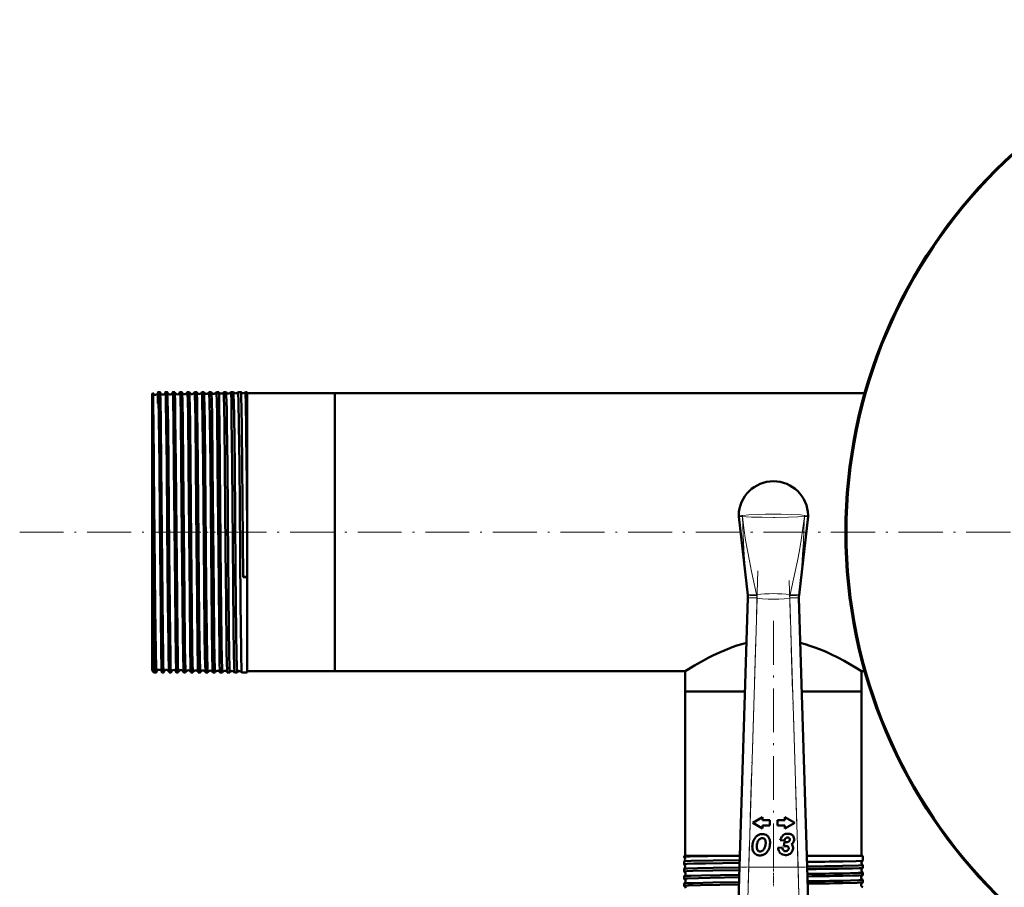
# Model space of a CAD drawing. Extents: x -1358 to 1757, y -1552 to 637.
# Tile 29 of 98: x -229 to 40, y -862 to -625. Entities that reach past the tile are written whole.
import ezdxf

# ---------------------------------------------------------------- set-up
doc = ezdxf.new("R2010")
doc.units = 0
doc.linetypes.add('DASHDOT', pattern=[18.5, 12, -3, 0.5, -3])

msp = doc.modelspace()

# ---------------------------------------------------------------- linework, layer by layer
at = {"color": 7, "lineweight": 50}
for p, q in [((-193.21, -727.38), (-193, -727.17)), ((-193.21, -727.38), (-193.21, -747.09)), ((-191.06, -726.88), (-191.56, -726.88)), ((-189.06, -726.88), (-189.56, -726.88)), ((-187.05, -726.88), (-187.57, -726.88)), ((-185.05, -726.88), (-185.57, -726.88)), ((-183.04, -726.88), (-183.58, -726.88)), ((-181.03, -726.88), (-181.59, -726.88)), ((-179.02, -726.88), (-179.59, -726.88)), ((-177.01, -726.88), (-177.61, -726.88)), ((-174.99, -726.88), (-175.62, -726.88)), ((-174.99, -726.88), (-174.99, -726.88)), ((-173.64, -726.88), (-173.64, -726.88)), ((-172.97, -726.88), (-173.64, -726.88)), ((-172.97, -726.88), (-172.97, -726.88)), ((-171.65, -726.88), (-171.66, -726.88)), ((-170.95, -726.88), (-171.65, -726.88)), ((-170.95, -726.88), (-170.95, -726.88)), ((-169.67, -726.88), (-169.68, -726.88)), ((-168.93, -726.88), (-169.67, -726.88)), ((-168.93, -726.88), (-168.93, -726.88)), ((-167.7, -726.88), (-167.7, -726.88)), ((-167.21, -726.88), (-167.7, -726.88)), ((-167.21, -726.88), (-167.21, -746.85)), ((-143.21, -727.19), (-167.21, -727.19)), ((-143.21, -727.19), (-143.21, -746.99)), ((-143.21, -727.19), (1.78, -727.19)), ((-143.21, -803.29), (-143.21, -727.19)), ((-193.21, -747.09), (-193.21, -803.1)), ((-192.71, -748.23), (-192.72, -746.85)), ((-192.71, -748.23), (-192.71, -803.6)), ((-168.32, -777.54), (-168.59, -746.85)), ((-167.21, -746.85), (-167.21, -764.33)), ((-143.21, -746.99), (-143.21, -803.29)), ((-32.69, -760.94), (-30.22, -782.43)), ((-13.73, -760.94), (-16.2, -782.43)), ((-167.21, -764.33), (-167.21, -777.49)), ((-168.32, -777.54), (-167.21, -777.53)), ((-167.21, -777.49), (-167.21, -777.53)), ((-167.21, -777.53), (-167.21, -803.6)), ((-32.44, -856.85), (-30.19, -783.22)), ((-30.22, -782.43), (-30.22, -782.44)), ((-30.19, -783.22), (-30.19, -783.14)), ((-16.23, -783.14), (-16.22, -783.22)), ((-16.22, -783.22), (-13.97, -856.85)), ((-16.2, -782.44), (-16.2, -782.43)), ((-191.99, -802.53), (-192, -802.82)), ((-193.21, -803.1), (-192.71, -803.6)), ((-192.06, -803.6), (-192.71, -803.6)), ((-190.06, -803.6), (-190.56, -803.6)), ((-188.06, -803.6), (-188.57, -803.6)), ((-186.05, -803.6), (-186.57, -803.6)), ((-184.04, -803.6), (-184.57, -803.6)), ((-182.04, -803.6), (-182.58, -803.6)), ((-180.03, -803.6), (-180.59, -803.6)), ((-178.01, -803.6), (-178.6, -803.6)), ((-176, -803.6), (-176.61, -803.6)), ((-173.98, -803.6), (-174.63, -803.6)), ((-173.98, -803.59), (-173.98, -803.6)), ((-172.64, -803.6), (-172.65, -803.59)), ((-171.96, -803.6), (-172.64, -803.6)), ((-171.96, -803.59), (-171.96, -803.6)), ((-170.66, -803.6), (-170.67, -803.59)), ((-169.94, -803.6), (-170.66, -803.6)), ((-169.94, -803.59), (-169.94, -803.6)), ((-168.68, -803.6), (-168.69, -803.59)), ((-167.21, -803.6), (-168.68, -803.6)), ((-143.21, -803.29), (-167.21, -803.29)), ((-143.21, -803.29), (-47.36, -803.29)), ((-47.36, -803.29), (-47.36, -808.79)), ((0.94, -803.29), (1.78, -803.29)), ((0.94, -803.29), (0.94, -808.79)), ((-47.36, -808.79), (-30.97, -808.79)), ((-47.36, -808.79), (-47.36, -853.79)), ((-47.36, -808.79), (-30.97, -808.79)), ((-15.44, -808.79), (-4.5, -808.79)), ((-15.44, -808.79), (0.94, -808.79)), ((-4.5, -808.79), (0.94, -808.79)), ((0.94, -808.79), (0.94, -853.79)), ((-26.17, -843.23), (-28.86, -844.79)), ((-26.17, -844.05), (-26.17, -843.23)), ((-20.05, -843.23), (-20.05, -844.05)), ((-17.36, -844.79), (-20.05, -843.23)), ((-28.86, -844.79), (-26.17, -846.34)), ((-24.17, -844.05), (-26.17, -844.05)), ((-26.17, -845.52), (-24.17, -845.52)), ((-26.17, -846.34), (-26.17, -845.52)), ((-24.17, -845.52), (-24.17, -844.05)), ((-20.05, -844.05), (-22.05, -844.05)), ((-22.05, -844.05), (-22.05, -845.52)), ((-22.05, -845.52), (-20.05, -845.52)), ((-20.05, -846.34), (-17.36, -844.79)), ((-20.05, -845.52), (-20.05, -846.34)), ((-21.32, -849.49), (-20.17, -849.63)), ((-20.13, -850.02), (-20.36, -851.14)), ((-19.77, -850.05), (-19.87, -850.05)), ((-18.86, -848.93), (-18.83, -848.96)), ((-47.67, -853.79), (-34.94, -853.79)), ((-47.67, -853.79), (-47.67, -854.12)), ((-34.94, -853.79), (-32.35, -853.79)), ((-20.79, -851.54), (-21.95, -851.63)), ((-19.02, -851.74), (-19.02, -851.8)), ((-14.07, -853.79), (-4.26, -853.79)), ((-4.26, -853.79), (1.25, -853.79)), ((1.25, -853.79), (1.25, -855.11)), ((-47.67, -854.12), (-47.66, -854.13)), ((-47.66, -855.35), (-47.67, -855.35)), ((-47.67, -855.35), (-47.67, -856.1)), ((1.25, -855.11), (1.25, -855.12)), ((1.25, -856.36), (1.25, -856.37)), ((1.25, -856.37), (1.25, -857.09)), ((-47.67, -857.38), (-47.67, -858.08)), ((-47.67, -859.4), (-47.67, -860.06)), ((-32.93, -872.76), (-32.44, -856.85)), ((-13.97, -856.85), (-13.49, -872.76)), ((1.25, -858.39), (1.25, -859.07)), ((-47.67, -861.41), (-47.67, -862.05)), ((1.25, -860.41), (1.25, -861.05))]:
    msp.add_line(p, q, dxfattribs=at)
at = {"color": 7, "lineweight": 18}
for p, q in [((-31.68, -760.92), (-31.69, -760.92)), ((-14.73, -760.92), (-14.73, -760.92)), ((-30.22, -782.44), (-30.26, -782.08)), ((-27.69, -783.29), (-30.19, -783.22)), ((-27.69, -783.29), (-29.94, -856.93)), ((-27.83, -782.29), (-27.78, -782.53)), ((-27.7, -783.24), (-27.69, -783.29)), ((-18.72, -783.29), (-16.22, -783.22)), ((-18.72, -783.29), (-18.72, -783.24)), ((-16.47, -856.93), (-18.72, -783.29)), ((-18.64, -782.53), (-18.59, -782.29)), ((-16.16, -782.08), (-16.2, -782.44)), ((-32.44, -856.85), (-29.94, -856.93)), ((-29.94, -856.93), (-30.43, -874.61)), ((-29.94, -856.93), (-16.47, -856.93)), ((-16.47, -856.93), (-13.97, -856.85)), ((-15.99, -874.61), (-16.47, -856.93))]:
    msp.add_line(p, q, dxfattribs=at)
at = {"color": 7, "linetype": 'DASHDOT', "lineweight": 18}
for p, q in [((-229.45, -765.24), (491.9, -765.24)), ((319.14, -765.24), (-45.56, -765.24)), ((-27.47, -775.84), (-30.17, -864.39)), ((-16.25, -864.39), (-18.95, -775.84)), ((-23.21, -789.49), (-23.21, -862.16))]:
    msp.add_line(p, q, dxfattribs=at)
at = {"color": 7, "linetype": 'DASHDOT', "lineweight": 18, "ltscale": 0.036654}
msp.add_line((-193.33, -765.24), (-191.87, -765.24), dxfattribs=at)
at = {"color": 7, "linetype": 'DASHDOT', "lineweight": 18, "ltscale": 0.0356}
msp.add_line((-189.92, -765.24), (-191.34, -765.24), dxfattribs=at)
at = {"color": 7, "linetype": 'DASHDOT', "lineweight": 18, "ltscale": 0.035617}
msp.add_line((-187.92, -765.24), (-189.34, -765.24), dxfattribs=at)
at = {"color": 7, "linetype": 'DASHDOT', "lineweight": 18, "ltscale": 0.035678}
msp.add_line((-185.92, -765.24), (-187.35, -765.24), dxfattribs=at)
at = {"color": 7, "linetype": 'DASHDOT', "lineweight": 18, "ltscale": 0.035936}
msp.add_line((-183.91, -765.24), (-185.35, -765.24), dxfattribs=at)
at = {"color": 7, "linetype": 'DASHDOT', "lineweight": 18, "ltscale": 0.03633}
msp.add_line((-181.91, -765.24), (-183.36, -765.24), dxfattribs=at)
at = {"color": 7, "linetype": 'DASHDOT', "lineweight": 18, "ltscale": 0.036844}
msp.add_line((-179.89, -765.24), (-181.37, -765.24), dxfattribs=at)
at = {"color": 7, "linetype": 'DASHDOT', "lineweight": 18, "ltscale": 0.037483}
msp.add_line((-177.88, -765.24), (-179.38, -765.24), dxfattribs=at)
at = {"color": 7, "linetype": 'DASHDOT', "lineweight": 18, "ltscale": 0.038246}
msp.add_line((-175.87, -765.24), (-177.4, -765.24), dxfattribs=at)
at = {"color": 7, "linetype": 'DASHDOT', "lineweight": 18, "ltscale": 0.039149}
msp.add_line((-173.85, -765.24), (-175.41, -765.24), dxfattribs=at)
at = {"color": 7, "linetype": 'DASHDOT', "lineweight": 18, "ltscale": 0.040157}
msp.add_line((-171.82, -765.24), (-173.43, -765.24), dxfattribs=at)
at = {"color": 7, "linetype": 'DASHDOT', "lineweight": 18, "ltscale": 0.041325}
msp.add_line((-169.8, -765.24), (-171.45, -765.24), dxfattribs=at)
at = {"color": 7, "linetype": 'DASHDOT', "lineweight": 18, "ltscale": 0.04503}
msp.add_line((-23.21, -856.44), (-23.21, -858.24), dxfattribs=at)
at = {"color": 7, "linetype": 'DASHDOT', "lineweight": 18, "ltscale": 0.433284}
msp.add_line((-14.54, -856.93), (-31.87, -856.93), dxfattribs=at)
at = {"color": 7, "linetype": 'DASHDOT', "lineweight": 18, "ltscale": 0.043887}
msp.add_line((-23.21, -858.46), (-23.21, -860.22), dxfattribs=at)
at = {"color": 7, "linetype": 'DASHDOT', "lineweight": 18, "ltscale": 0.042889}
msp.add_line((-23.21, -860.48), (-23.21, -862.2), dxfattribs=at)
at = {"color": 7, "lineweight": 50}
for points in [[(-192.72, -746.85), (-192.84, -735.13), (-192.89, -730.98), (-192.95, -728.19), (-192.99, -727.22), (-192.99, -727.18), (-193, -727.17)], [(-191.56, -726.88), (-191.56, -726.88), (-191.57, -726.88), (-191.57, -726.88), (-191.57, -726.9), (-191.6, -727.09), (-191.66, -728.72), (-191.69, -729.98)], [(-191.22, -746.85), (-191.37, -733.94), (-191.46, -728.72), (-191.51, -727.33), (-191.55, -726.93), (-191.55, -726.89), (-191.56, -726.88), (-191.56, -726.88), (-191.56, -726.88), (-191.56, -726.88)], [(-191.02, -727.28), (-191.05, -726.92), (-191.05, -726.89), (-191.06, -726.88), (-191.06, -726.88), (-191.06, -726.88), (-191.06, -726.88)], [(-190.72, -746.85), (-190.85, -735.07), (-190.95, -729.03), (-191.02, -727.28)], [(-189.56, -726.88), (-189.57, -726.88), (-189.57, -726.88), (-189.57, -726.88), (-189.57, -726.89), (-189.59, -727.02)], [(-189.22, -746.85), (-189.34, -735.73), (-189.44, -729.57), (-189.5, -727.61), (-189.53, -727.08), (-189.55, -726.9), (-189.56, -726.88), (-189.56, -726.88), (-189.56, -726.88), (-189.56, -726.88)], [(-189.03, -727), (-189.05, -726.89), (-189.05, -726.88), (-189.06, -726.88), (-189.06, -726.88)], [(-188.72, -746.85), (-188.83, -736.06), (-188.96, -728.87), (-189.02, -727.17), (-189.03, -727)], [(-187.57, -726.88), (-187.57, -726.88), (-187.57, -726.88), (-187.57, -726.89), (-187.59, -726.98)], [(-187.23, -746.85), (-187.35, -735.56), (-187.47, -728.65), (-187.53, -727.09), (-187.56, -726.9), (-187.56, -726.88), (-187.56, -726.88), (-187.56, -726.88), (-187.57, -726.88)], [(-187.04, -726.93), (-187.05, -726.88), (-187.05, -726.88), (-187.05, -726.88), (-187.05, -726.88)], [(-186.71, -746.85), (-186.86, -733.76), (-186.94, -729.35), (-187, -727.35), (-187.04, -726.93)], [(-185.57, -726.88), (-185.57, -726.88), (-185.57, -726.88), (-185.58, -726.88), (-185.59, -726.94)], [(-185.23, -746.85), (-185.39, -733.24), (-185.48, -728.53), (-185.54, -727.06), (-185.56, -726.9), (-185.57, -726.88), (-185.57, -726.88), (-185.57, -726.88), (-185.57, -726.88)], [(-184.71, -746.85), (-184.83, -735.38), (-184.93, -729.3), (-185, -727.28), (-185.04, -726.91)], [(-183.24, -746.85), (-183.39, -733.19), (-183.47, -729.23), (-183.53, -727.25), (-183.56, -726.92), (-183.57, -726.89), (-183.57, -726.88), (-183.57, -726.88), (-183.58, -726.88), (-183.58, -726.88)], [(-182.7, -746.85), (-182.82, -735.4), (-182.89, -731.07), (-182.96, -728), (-183.01, -727.08), (-183.03, -726.9)], [(-181.25, -746.85), (-181.38, -734.83), (-181.45, -730.45), (-181.51, -728.01), (-181.54, -727.29), (-181.57, -726.92), (-181.58, -726.89), (-181.58, -726.88), (-181.58, -726.88), (-181.58, -726.88), (-181.59, -726.88)], [(-180.69, -746.85), (-180.78, -738.29), (-180.86, -732.14), (-180.93, -728.63), (-180.97, -727.54), (-181.01, -727), (-181.02, -726.89)], [(-179.26, -746.85), (-179.39, -734.63), (-179.49, -729.04), (-179.54, -727.48), (-179.58, -726.94), (-179.59, -726.88), (-179.59, -726.88), (-179.59, -726.88), (-179.59, -726.88)], [(-178.68, -746.85), (-178.8, -735.36), (-178.87, -731.03), (-178.94, -727.98), (-178.99, -727.05), (-179, -726.92), (-179.01, -726.89)], [(-177.27, -746.85), (-177.41, -733.99), (-177.49, -729.57), (-177.57, -727.19), (-177.59, -726.91), (-177.6, -726.89), (-177.6, -726.88), (-177.6, -726.88), (-177.6, -726.88), (-177.61, -726.88)], [(-176.66, -746.85), (-176.82, -733.28), (-176.89, -729.28), (-176.96, -727.28), (-176.99, -726.95), (-177, -726.88)], [(-175.28, -746.85), (-175.44, -733.18), (-175.51, -729.24), (-175.57, -727.26), (-175.6, -726.92), (-175.61, -726.89), (-175.61, -726.88), (-175.62, -726.88), (-175.62, -726.88), (-175.62, -726.88)], [(-174.65, -746.85), (-174.77, -735.35), (-174.84, -731.02), (-174.91, -727.97), (-174.96, -727.04), (-174.98, -726.91), (-174.99, -726.88)], [(-173.3, -746.85), (-173.42, -735.75), (-173.48, -731.48), (-173.57, -727.71), (-173.61, -726.97), (-173.63, -726.89), (-173.63, -726.88), (-173.63, -726.88), (-173.64, -726.88)], [(-172.63, -746.85), (-172.75, -735.8), (-172.81, -731.53), (-172.91, -727.73), (-172.95, -727), (-172.96, -726.9), (-172.97, -726.88)], [(-171.32, -746.85), (-171.46, -733.99), (-171.53, -729.58), (-171.61, -727.19), (-171.64, -726.91), (-171.65, -726.89), (-171.65, -726.88), (-171.65, -726.88), (-171.65, -726.88), (-171.65, -726.88)], [(-170.61, -746.85), (-170.76, -733.29), (-170.82, -730.07), (-170.9, -727.39), (-170.93, -726.95), (-170.94, -726.89), (-170.95, -726.88)], [(-169.34, -746.85), (-169.45, -735.73), (-169.55, -729.57), (-169.63, -727.21), (-169.66, -726.91), (-169.67, -726.89), (-169.67, -726.88), (-169.67, -726.88), (-169.67, -726.88), (-169.67, -726.88)], [(-168.59, -746.85), (-168.69, -737.17), (-168.78, -730.74), (-168.82, -728.91), (-168.89, -727.14), (-168.91, -726.92), (-168.92, -726.89), (-168.93, -726.88)], [(-167.36, -746.85), (-167.46, -737.1), (-167.58, -729.64), (-167.63, -727.76), (-167.66, -727.2), (-167.68, -726.91), (-167.69, -726.89), (-167.69, -726.88), (-167.69, -726.88), (-167.69, -726.88), (-167.7, -726.88)], [(-192.06, -803.6), (-192.06, -803.6), (-192.06, -803.59), (-192.07, -803.59), (-192.07, -803.59), (-192.07, -803.57), (-192.1, -803.34), (-192.15, -802.18), (-192.23, -798.11), (-192.38, -785.91), (-192.56, -766.11), (-192.71, -748.23)], [(-190.67, -801.49), (-190.73, -798.51), (-190.87, -786.92), (-191.09, -761.42), (-191.22, -746.85)], [(-190.06, -803.6), (-190.06, -803.6), (-190.06, -803.59), (-190.06, -803.59), (-190.07, -803.59), (-190.07, -803.57), (-190.1, -803.32), (-190.17, -801.22), (-190.22, -798.88), (-190.31, -792.46), (-190.49, -774.14), (-190.72, -746.85)], [(-188.6, -803.34), (-188.65, -802.17), (-188.72, -799.06), (-188.77, -795.56), (-188.9, -784.45), (-189.08, -763.57), (-189.22, -746.85)], [(-188.06, -803.6), (-188.06, -803.59), (-188.06, -803.59), (-188.06, -803.59), (-188.07, -803.54), (-188.11, -803.06), (-188.15, -802.13), (-188.21, -799.06), (-188.3, -793.24), (-188.37, -786.34), (-188.52, -770.35), (-188.72, -746.85)], [(-186.59, -803.51), (-186.63, -802.82), (-186.72, -799.5), (-186.83, -791.48), (-186.94, -780.14), (-187.23, -746.85)], [(-186.05, -803.6), (-186.05, -803.59), (-186.06, -803.59), (-186.06, -803.59), (-186.07, -803.53), (-186.11, -803.01), (-186.14, -801.98), (-186.22, -798.57), (-186.28, -794.24), (-186.4, -783.2), (-186.63, -755.98), (-186.71, -746.85)], [(-184.59, -803.55), (-184.64, -802.81), (-184.73, -798.85), (-184.82, -792.93), (-184.99, -775.58), (-185.23, -746.85)], [(-184.04, -803.6), (-184.05, -803.59), (-184.05, -803.59), (-184.05, -803.59), (-184.07, -803.51), (-184.11, -802.87), (-184.18, -800.03), (-184.24, -796.81), (-184.39, -783.18), (-184.47, -773.98), (-184.71, -746.85)], [(-182.59, -803.57), (-182.62, -803.34), (-182.67, -802.16), (-182.77, -796.82), (-182.93, -783.13), (-183, -774.36), (-183.24, -746.85)], [(-182.04, -803.6), (-182.04, -803.59), (-182.04, -803.59), (-182.04, -803.59), (-182.06, -803.51), (-182.1, -802.87), (-182.14, -801.5), (-182.23, -796.89), (-182.35, -786.54), (-182.52, -767.97), (-182.7, -746.85)], [(-180.6, -803.58), (-180.62, -803.42), (-180.66, -802.64), (-180.7, -801.27), (-180.78, -796.99), (-180.93, -783.51), (-181.06, -768.68), (-181.25, -746.85)], [(-180.03, -803.6), (-180.03, -803.6), (-180.03, -803.59), (-180.03, -803.59), (-180.04, -803.58), (-180.05, -803.43), (-180.11, -802.16), (-180.16, -800.33), (-180.25, -794.85), (-180.31, -789.66), (-180.51, -768), (-180.69, -746.85)], [(-178.61, -803.58), (-178.62, -803.52), (-178.64, -803.26), (-178.71, -801.37), (-178.75, -799.12), (-178.84, -792.85), (-178.97, -779.84), (-179.26, -746.85)], [(-178.01, -803.6), (-178.02, -803.59), (-178.02, -803.59), (-178.02, -803.59), (-178.03, -803.54), (-178.07, -803.06), (-178.1, -802.13), (-178.17, -799.06), (-178.25, -793.26), (-178.39, -780.46), (-178.68, -746.85)], [(-176.62, -803.59), (-176.62, -803.57), (-176.67, -803.01), (-176.7, -802.13), (-176.76, -799.35), (-176.88, -790.38), (-177.07, -770.05), (-177.27, -746.85)], [(-176, -803.6), (-176, -803.59), (-176, -803.59), (-176, -803.59), (-176.01, -803.58), (-176.01, -803.55), (-176.05, -803.15), (-176.08, -802.38), (-176.14, -799.79), (-176.22, -794.48), (-176.35, -782.56), (-176.44, -773.12), (-176.66, -746.85)], [(-174.63, -803.59), (-174.64, -803.56), (-174.65, -803.46), (-174.69, -802.74), (-174.73, -801.43), (-174.81, -797.25), (-174.9, -790.44), (-175.08, -769.89), (-175.28, -746.85)], [(-173.98, -803.6), (-173.98, -803.6), (-173.99, -803.59), (-173.99, -803.59), (-173.99, -803.58), (-174.01, -803.43), (-174.07, -802.16), (-174.12, -800.33), (-174.2, -794.85), (-174.37, -778.9), (-174.65, -746.85)], [(-172.65, -803.59), (-172.66, -803.57), (-172.67, -803.47), (-172.71, -802.76), (-172.75, -801.46), (-172.83, -797.31), (-172.98, -784.16), (-173.1, -770.12), (-173.3, -746.85)], [(-171.96, -803.6), (-171.96, -803.6), (-171.97, -803.59), (-171.97, -803.59), (-171.97, -803.58), (-171.99, -803.43), (-172.05, -802.17), (-172.13, -798.57), (-172.23, -791.54), (-172.4, -772.76), (-172.63, -746.85)], [(-170.67, -803.59), (-170.67, -803.58), (-170.68, -803.56), (-170.7, -803.38), (-170.75, -802.03), (-170.83, -798.31), (-170.92, -791.16), (-171.13, -768.13), (-171.32, -746.85)], [(-169.94, -803.6), (-169.94, -803.6), (-169.94, -803.59), (-169.95, -803.59), (-169.95, -803.58), (-169.96, -803.56), (-169.98, -803.28), (-170.03, -802.03), (-170.1, -798.83), (-170.19, -792.99), (-170.36, -775.68), (-170.61, -746.85)], [(-168.69, -803.59), (-168.69, -803.57), (-168.71, -803.49), (-168.75, -802.87), (-168.84, -799.07), (-168.86, -797.51), (-169.01, -784.66), (-169.24, -757.97), (-169.34, -746.85)], [(-47.36, -803.29), (-44.81, -801.72), (-42.33, -800.31), (-40.87, -799.54), (-39.57, -798.88), (-38.18, -798.23), (-35.8, -797.22), (-34.51, -796.74), (-33.17, -796.28), (-31.88, -795.89), (-30.57, -795.55)], [(-15.85, -795.55), (-14.51, -795.9), (-13.2, -796.3), (-11.86, -796.75), (-10.56, -797.24), (-8.97, -797.91), (-7.45, -798.6), (-5.55, -799.54), (-3.82, -800.46), (-2.3, -801.32), (-0.7, -802.27), (0.94, -803.29)], [(-190.56, -803.6), (-190.57, -803.59), (-190.57, -803.59), (-190.57, -803.58), (-190.59, -803.5), (-190.63, -802.71), (-190.67, -801.49)], [(-192.03, -803.43), (-192.05, -803.58), (-192.06, -803.59), (-192.06, -803.59), (-192.06, -803.6), (-192.06, -803.6)], [(-190.04, -803.48), (-190.05, -803.58), (-190.06, -803.59), (-190.06, -803.59), (-190.06, -803.6)], [(-188.57, -803.6), (-188.57, -803.6), (-188.57, -803.59), (-188.57, -803.59), (-188.57, -803.59), (-188.58, -803.57), (-188.6, -803.34)], [(-188.04, -803.52), (-188.05, -803.59), (-188.05, -803.59), (-188.05, -803.59), (-188.06, -803.6)], [(-186.57, -803.6), (-186.57, -803.59), (-186.57, -803.59), (-186.58, -803.59), (-186.59, -803.51)], [(-34.94, -853.79), (-41.17, -853.89), (-46.19, -854.01), (-47.42, -854.08), (-47.64, -854.11), (-47.66, -854.11), (-47.67, -854.12), (-47.67, -854.12), (-47.67, -854.12)], [(-32.41, -855.73), (-41.81, -855.88), (-44.97, -855.95), (-46.81, -856.02), (-47.36, -856.05), (-47.63, -856.08), (-47.66, -856.09), (-47.66, -856.09), (-47.67, -856.1), (-47.67, -856.1)], [(-32.39, -854.97), (-39.67, -855.09), (-45.67, -855.22), (-47.39, -855.31), (-47.62, -855.33), (-47.65, -855.34), (-47.66, -855.35)], [(1.25, -855.12), (1.24, -855.12), (1.21, -855.13), (1.04, -855.15), (-0.57, -855.23), (-4.26, -855.33)], [(1.25, -856.37), (1.25, -856.37), (1.25, -856.37), (1.24, -856.37), (1.23, -856.38), (1.08, -856.4), (0.05, -856.47), (-4.26, -856.59)], [(-32.47, -857.71), (-39.81, -857.82), (-45.22, -857.94), (-46.88, -858), (-47.58, -858.05), (-47.66, -858.07), (-47.67, -858.07), (-47.67, -858.08), (-47.67, -858.08)], [(-32.45, -857), (-39.69, -857.11), (-43.96, -857.2), (-46.75, -857.29), (-47.47, -857.34), (-47.63, -857.36), (-47.66, -857.37)], [(-32.51, -859.02), (-42.87, -859.19), (-45.82, -859.27), (-46.82, -859.31), (-47.54, -859.36), (-47.64, -859.38), (-47.66, -859.39)], [(1.24, -857.1), (1.23, -857.1), (1.18, -857.11), (0.86, -857.15), (0.28, -857.18), (-1.58, -857.24), (-4.26, -857.3)], [(1.25, -858.39), (1.25, -858.39), (1.25, -858.39), (1.25, -858.39), (1.23, -858.4), (1.1, -858.42), (-0.02, -858.49), (-4.26, -858.61)], [(1.24, -859.08), (1.23, -859.08), (1.18, -859.09), (0.85, -859.13), (0.27, -859.16), (-1.58, -859.22), (-4.26, -859.29)], [(-32.53, -859.69), (-40.47, -859.81), (-43.66, -859.88), (-46.68, -859.97), (-47.39, -860.01), (-47.64, -860.05), (-47.66, -860.05), (-47.66, -860.06), (-47.67, -860.06), (-47.67, -860.06)], [(-32.59, -861.67), (-43.13, -861.85), (-46.43, -861.95), (-47.35, -861.99), (-47.58, -862.02), (-47.66, -862.04), (-47.67, -862.04), (-47.67, -862.04), (-47.67, -862.05)], [(-32.57, -861.04), (-39.75, -861.15), (-45.15, -861.27), (-46.83, -861.33), (-47.55, -861.38), (-47.64, -861.4), (-47.66, -861.41)], [(1.25, -860.41), (1.25, -860.41), (1.25, -860.41), (1.25, -860.41), (1.24, -860.42), (1.21, -860.43), (0.86, -860.46), (0.18, -860.5), (-2.07, -860.58), (-4.26, -860.63)], [(1.24, -861.06), (1.2, -861.07), (1.01, -861.1), (-0.32, -861.17), (-4.26, -861.27)]]:
    msp.add_lwpolyline(points, dxfattribs=at)
at = {"color": 7, "lineweight": 18}
for points in [[(-32.71, -760.61), (-32.71, -760.61), (-32.69, -760.6), (-32.59, -760.6), (-31.7, -760.63)], [(-31.7, -760.92), (-32.65, -760.94), (-32.69, -760.94), (-32.69, -760.94), (-32.69, -760.94)], [(-31.7, -760.63), (-29.89, -760.47), (-27.37, -760.36), (-25.41, -760.31), (-23.21, -760.3)], [(-30.26, -782.08), (-30.78, -776.82), (-31.2, -771.55), (-31.49, -766.24), (-31.7, -760.92)], [(-23.21, -761.18), (-26.31, -761.16), (-29.16, -761.08), (-30.66, -761.01), (-31.69, -760.92)], [(-31.68, -760.92), (-31.3, -764.15), (-30.82, -767.38), (-30.33, -770.24), (-29.79, -773.1), (-29.2, -775.95), (-27.83, -782.29)], [(-23.21, -760.3), (-21.12, -760.31), (-18.18, -760.39), (-15.8, -760.52), (-14.72, -760.63)], [(-14.73, -760.92), (-16.48, -761.05), (-19.07, -761.14), (-22.8, -761.18), (-23.21, -761.18)], [(-18.59, -782.29), (-17.22, -775.96), (-16.63, -773.11), (-16.09, -770.25), (-15.6, -767.39), (-15.12, -764.16), (-14.73, -760.92)], [(-14.72, -760.92), (-14.85, -764.45), (-15.01, -767.99), (-15.2, -771.28), (-15.44, -774.57), (-15.77, -778.33), (-16.16, -782.08)], [(-14.72, -760.63), (-13.74, -760.6), (-13.71, -760.6), (-13.71, -760.6), (-13.71, -760.61)], [(-13.73, -760.94), (-13.73, -760.94), (-13.74, -760.94), (-13.85, -760.94), (-14.72, -760.92)], [(-27.7, -783.24), (-29.47, -783.18), (-30.17, -783.14), (-30.19, -783.14), (-30.19, -783.14)], [(-18.72, -783.29), (-20.23, -783.44), (-21.74, -783.53), (-23.18, -783.56), (-24.61, -783.53), (-26.15, -783.44), (-27.69, -783.29)], [(-16.23, -783.14), (-16.23, -783.14), (-16.23, -783.14), (-16.26, -783.15), (-16.56, -783.16), (-18.72, -783.24)]]:
    msp.add_lwpolyline(points, dxfattribs=at)
at = {"color": 7, "lineweight": 50}
msp.add_circle((136.79, -765.24), 140, dxfattribs=at)
for centre, radius, start, end in [((136.79, -765.24), 140.27, 90, 270), ((-193, -727.17), 0.00315, 354.7032, 112.6783), ((-192.31, -726.88), 0.744, 203.4481, 273.7283), ((-192.31, -726.88), 0.737, 273.3138, 347.6902), ((-190.32, -726.84), 0.74, 193.6106, 273.8942), ((-190.31, -726.85), 0.737, 273.2791, 347.6441), ((-188.32, -726.81), 0.739, 192.9103, 273.9635), ((-188.31, -726.81), 0.736, 273.2163, 347.5984), ((-186.32, -726.78), 0.738, 192.3594, 274.0333), ((-186.31, -726.78), 0.736, 273.2373, 347.6414), ((-185.09, -726.91), 0.0493, 358.6271, 41.2036), ((-184.32, -726.74), 0.739, 193.2687, 273.9497), ((-184.31, -726.74), 0.738, 273.3031, 346.7899), ((-183.54, -726.91), 0.0489, 138.8207, 181.4778), ((-183.06, -726.9), 0.0288, 0.4157, 48.9947), ((-182.32, -726.7), 0.741, 195.1965, 273.8573), ((-182.31, -726.7), 0.74, 273.3821, 344.8677), ((-181.57, -726.9), 0.0285, 131.0654, 179.7417), ((-181.04, -726.89), 0.0192, 2.8916, 55.6593), ((-180.31, -726.67), 0.743, 197.5459, 273.7922), ((-180.31, -726.67), 0.741, 273.4569, 342.5085), ((-179.58, -726.89), 0.0189, 124.3784, 177.2761), ((-179.03, -726.89), 0.0138, 5.9687, 61.5169), ((-178.31, -726.63), 0.743, 200.1057, 273.7572), ((-178.31, -726.63), 0.743, 273.4988, 339.9422), ((-177.6, -726.89), 0.0135, 118.4026, 174.265), ((-177.01, -726.89), 0.0107, 9.3811, 66.4284), ((-176.31, -726.6), 0.744, 202.8055, 273.7237), ((-176.31, -726.6), 0.743, 273.527, 337.237), ((-175.62, -726.89), 0.0103, 113.2812, 170.6999), ((-174.31, -726.56), 0.745, 205.6186, 273.7008), ((-174.31, -726.56), 0.744, 273.5498, 334.4154), ((-172.31, -726.53), 0.745, 208.5378, 273.6927), ((-172.31, -726.53), 0.745, 273.5751, 331.4834), ((-170.31, -726.49), 0.745, 211.5554, 273.6777), ((-170.31, -726.49), 0.745, 273.5828, 328.468), ((-168.31, -726.45), 0.746, 214.7181, 273.6581), ((-168.31, -726.46), 0.745, 273.5853, 325.3141), ((-15776.39, -888.84), 15609.68, 0.45703, 0.521214), ((-23.21, -760.79), 9.5, 90, 178.9168), ((-23.21, -760.79), 9.5, 1.0875, 89.9999), ((-30.21, -760.65), 2.5, 178.92, 186.5601), ((-16.24, -760.65), 2.53, 353.4796, 1.0425), ((-35.23, -782.99), 5.04, 358.2598, 6.283), ((-11.19, -782.99), 5.04, 173.717, 181.7402), ((-191.32, -803.61), 0.738, 87.0627, 167.5895), ((-191.31, -803.61), 0.74, 14.2855, 87.6062), ((-189.32, -803.64), 0.738, 87.0154, 167.5481), ((-189.31, -803.64), 0.738, 13.35, 87.7003), ((-187.32, -803.68), 0.738, 86.9982, 167.6163), ((-187.31, -803.68), 0.737, 12.4592, 87.7724), ((-186.11, -803.55), 0.0684, 322.9723, 1.9414), ((-185.32, -803.71), 0.738, 87.025, 167.3976), ((-185.31, -803.71), 0.737, 12.5744, 87.7628), ((-184.52, -803.55), 0.0685, 177.9758, 216.9253), ((-184.07, -803.57), 0.037, 314.7354, 0.6159), ((-183.32, -803.75), 0.74, 87.1115, 165.8569), ((-183.31, -803.75), 0.739, 14.1043, 87.674), ((-182.56, -803.57), 0.0369, 179.2941, 225.0843), ((-182.05, -803.58), 0.0236, 307.8416, 358.5455), ((-181.32, -803.79), 0.742, 87.188, 163.6601), ((-181.31, -803.79), 0.741, 16.303, 87.5838), ((-180.58, -803.58), 0.023, 181.366, 232.4116), ((-180.03, -803.58), 0.0162, 301.3736, 355.646), ((-179.31, -803.82), 0.743, 87.2431, 161.2106), ((-179.31, -803.82), 0.742, 18.7629, 87.538), ((-178.59, -803.58), 0.0159, 184.1363, 238.7446), ((-177.31, -803.86), 0.744, 87.276, 158.5644), ((-178.02, -803.58), 0.0121, 296.0214, 352.3982), ((-177.31, -803.86), 0.743, 21.3927, 87.5085), ((-176.61, -803.59), 0.0117, 187.4826, 244.2674), ((-176, -803.59), 0.00966, 291.5752, 348.9766), ((-175.31, -803.89), 0.744, 87.308, 155.7921), ((-175.31, -803.89), 0.744, 24.1648, 87.4814), ((-174.62, -803.59), 0.00953, 193.0587, 248.4618), ((-173.31, -803.93), 0.745, 87.3222, 152.9463), ((-173.31, -803.93), 0.745, 27.0331, 87.4584), ((-171.31, -803.96), 0.745, 87.3314, 149.9664), ((-171.31, -803.96), 0.745, 30.0071, 87.4394), ((-169.31, -804), 0.746, 87.3575, 146.8695), ((-169.31, -804), 0.745, 33.1075, 87.4382), ((-26.16, -850.34), 2.53, 122.3254, 140.9519), ((-26.31, -850.12), 2.26, 102.7073, 122.3254), ((-26.25, -850.36), 2.5, 96.047, 102.7073), ((-26.21, -850.78), 2.93, 89.924, 96.047), ((-26.21, -850.14), 2.29, 72.3526, 89.924), ((-26.06, -849.69), 1.81, 52.3065, 72.3526), ((-26.13, -849.77), 1.91, 46.7792, 52.3065), ((-26.24, -849.89), 2.08, 41.5011, 46.7792), ((-26.21, -849.86), 2.04, 18.1127, 41.5011), ((-17.8, -850.52), 3.67, 146.3342, 163.6082), ((-19.57, -849.34), 1.53, 124.7057, 146.3342), ((-19.5, -849.45), 1.67, 114.6255, 124.7057), ((-19.39, -849.67), 1.91, 105.2979, 114.6255), ((-19.33, -849.9), 2.15, 97.0645, 105.2979), ((-19.25, -850.61), 2.86, 90.021, 97.0645), ((-19.25, -850.42), 2.67, 81.8925, 90.021), ((-19.13, -849.64), 1.88, 72.0423, 81.8925), ((-19.06, -849.41), 1.64, 60.6248, 72.0423), ((-18.96, -849.23), 1.44, 48.3036, 60.6248), ((-18.91, -849.18), 1.36, 25.2295, 48.3036), ((-19.05, -849.24), 1.51, 3.5317, 25.2295), ((-24.07, -851.4), 4.91, 162.0791, 179.924), ((-25.38, -850.98), 3.53, 140.9519, 162.0791), ((-24.92, -851.31), 2.86, 172.5105, 179.924), ((-25.44, -851.31), 2.34, 180, 195.9233), ((-22.73, -851.6), 5.07, 166.8649, 172.5105), ((-24.81, -851.12), 2.93, 157.419, 166.8649), ((-25.48, -850.84), 2.21, 146.6467, 157.419), ((-25.48, -850.84), 2.2, 135.8813, 146.6467), ((-26.09, -850.25), 1.35, 122.4893, 135.8813), ((-26.23, -850.03), 1.09, 114.3724, 122.4893), ((-26.26, -849.96), 1.02, 106.0127, 114.3724), ((-26.26, -849.97), 1.03, 97.756, 106.0127), ((-26.24, -850.11), 1.17, 89.924, 97.756), ((-26.24, -849.91), 0.972, 83.8593, 89.924), ((-26.22, -849.76), 0.825, 77.3748, 83.8593), ((-26.21, -849.68), 0.742, 57.4405, 77.3748), ((-26.32, -849.87), 0.96, 39.4887, 57.4405), ((-26.35, -849.89), 0.996, 16.3019, 39.4887), ((-28.68, -850.23), 3.36, 339.1418, 344.9445), ((-28.96, -850.1), 3.67, 344.062, 351.515), ((-27.49, -850.22), 2.18, 360, 16.3019), ((-28.13, -850.22), 2.82, 351.515, 359.924), ((-28.3, -850.34), 4.18, 336.8653, 348.7848), ((-27.33, -850.23), 3.22, 0, 18.1127), ((-28.87, -850.23), 4.75, 348.7848, 359.924), ((-20.11, -859.58), 8.44, 88.3873, 91.6778), ((-17.86, -850.37), 2.43, 145.8259, 162.3443), ((-19.76, -848.03), 2.02, 259.4174, 265.8514), ((-19.77, -848.14), 1.91, 265.8514, 267.1369), ((-19.63, -849.17), 0.289, 115.7376, 145.8259), ((-20, -855.73), 4.6, 86.194, 88.3873), ((-19.77, -847.31), 2.75, 270.0719, 276.0854), ((-19.3, -849.85), 1.05, 109.5545, 115.7376), ((-19.91, -854.34), 3.2, 83.1053, 86.194), ((-19.33, -849.76), 0.95, 103.1029, 109.5545), ((-19.34, -849.74), 0.929, 96.5352, 103.1029), ((-19.68, -852.47), 1.31, 78.469, 83.1053), ((-19.65, -848.49), 1.56, 276.0854, 283.9438), ((-19.33, -849.76), 0.948, 90.021, 96.5352), ((-19.51, -851.65), 0.479, 58.618, 78.469), ((-19.33, -850.24), 1.43, 82.8787, 90.021), ((-19.55, -848.88), 1.15, 283.9438, 294.0681), ((-19.53, -851.68), 0.507, 39.1737, 58.618), ((-19.25, -849.6), 0.785, 73.6908, 82.8787), ((-19.46, -851.62), 0.418, 16.9753, 39.1737), ((-19.36, -849.32), 0.676, 294.0681, 306.6588), ((-19.2, -849.4), 0.577, 62.1451, 73.6908), ((-19.28, -849.42), 0.543, 306.6588, 325.9473), ((-19.09, -849.2), 0.357, 49.1441, 62.1451), ((-19.08, -849.19), 0.332, 18.3964, 42.5937), ((-19.31, -849.4), 0.577, 325.9473, 344.8128), ((-19.49, -849.32), 0.77, 0.021, 18.3964), ((-19.45, -849.36), 0.73, 344.8128, 352.9701), ((-19.77, -849.32), 1.04, 352.9701, 360), ((-19.42, -848.9), 2.09, 304.4207, 310.4133), ((-19.39, -851.75), 1.61, 36.8441, 44.3269), ((-19.19, -851.61), 1.36, 16.8187, 36.8441), ((-19.04, -849.35), 1.5, 310.4133, 327.4215), ((-19.31, -851.64), 1.48, 7.9721, 16.8187), ((-19, -849.38), 1.45, 327.4215, 344.995), ((-19.44, -849.26), 1.91, 344.995, 1.7265), ((-19.33, -849.26), 1.8, 1.7475, 3.5317), ((-25.91, -851.4), 3.07, 180, 192.1342), ((-26.68, -851.57), 2.28, 192.1342, 206.4763), ((-26.95, -851.7), 1.99, 206.4763, 223.0363), ((-27, -851.75), 1.91, 223.0363, 239.9657), ((-26.89, -851.56), 2.13, 239.9657, 247.6508), ((-26.9, -851.58), 2.11, 247.6508, 255.3803), ((-26.79, -851.7), 0.929, 195.9233, 238.2264), ((-26.89, -851.53), 2.17, 255.3803, 262.8807), ((-26.88, -851.84), 0.762, 238.2264, 257.9682), ((-26.85, -851.27), 2.43, 262.8804, 269.9237), ((-26.86, -851.74), 0.862, 257.9682, 264.1567), ((-26.85, -851.58), 1.02, 264.1567, 269.924), ((-26.85, -851.36), 2.33, 269.924, 278.8623), ((-26.85, -851.66), 0.947, 269.924, 276.3311), ((-26.85, -851.62), 0.985, 276.3311, 282.6353), ((-26.86, -851.58), 1.03, 282.6353, 288.6933), ((-26.91, -851.42), 1.19, 288.6933, 294.3941), ((-26.85, -851.36), 2.33, 278.8623, 287.7982), ((-26.87, -851.52), 1.09, 294.3941, 306.5931), ((-27.12, -851.18), 1.52, 306.5931, 317.1586), ((-26.89, -851.26), 2.44, 287.7982, 296.3172), ((-27.51, -850.82), 2.05, 317.1586, 325.2851), ((-27.72, -850.67), 2.3, 325.2851, 332.9844), ((-27.08, -850.87), 2.88, 296.3172, 304.1102), ((-28.29, -850.38), 2.94, 332.9844, 339.1418), ((-26.89, -851.15), 2.53, 304.1102, 321.6261), ((-27.47, -850.69), 3.27, 321.6261, 336.8653), ((-19.2, -851.37), 2.76, 185.4221, 207.9918), ((-20.19, -851.9), 1.64, 207.9918, 232.1297), ((-20.18, -851.88), 1.67, 232.1297, 253.5785), ((-19.33, -851.44), 1.46, 183.6997, 206.6644), ((-19.89, -850.9), 2.69, 253.5785, 270.021), ((-19.99, -851.77), 0.727, 206.6644, 228.0024), ((-20.02, -851.81), 0.675, 228.0024, 251.5916), ((-19.85, -851.29), 1.23, 251.5916, 270.021), ((-19.89, -850.25), 3.34, 270.021, 272.1494), ((-19.85, -851.34), 1.17, 270.021, 279.3049), ((-19.88, -850.61), 2.98, 272.1494, 274.4101), ((-19.8, -851.66), 0.845, 279.3049, 289.9406), ((-19.83, -851.25), 2.34, 274.4101, 293.6304), ((-19.77, -851.74), 0.768, 289.9406, 301.3906), ((-19.77, -851.73), 0.774, 301.3906, 312.8032), ((-19.7, -851.81), 0.664, 312.8032, 335.9154), ((-19.82, -851.76), 0.795, 335.9154, 357.275), ((-19.88, -851.75), 0.854, 0.163, 16.9753), ((-19.53, -851.92), 1.6, 293.6304, 317.4422), ((-19.86, -851.62), 2.05, 317.4422, 338.2315), ((-19.71, -851.68), 1.88, 338.2315, 360), ((-19.61, -851.68), 1.79, 0.021, 7.9721), ((-47.66, -856.1), 0.00906, 192.2529, 248.0265), ((-48.09, -854.74), 0.743, 3.7214, 55.0316), ((-48.09, -854.74), 0.744, 305.0164, 3.833), ((-48.05, -856.74), 0.743, 3.7187, 58.1576), ((-48.06, -856.74), 0.743, 301.8709, 3.8615), ((-34.88, 753.4), 1609.02, 270.74303, 271.09068), ((-34.87, 715.41), 1572.3, 270.76132, 271.11569), ((1.66, -855.74), 0.744, 172.7338, 236.57), ((1.65, -855.74), 0.742, 123.375, 172.8545), ((-47.66, -857.38), 0.00945, 112.0189, 167.7772), ((-47.66, -858.08), 0.0106, 195.3321, 252.4338), ((-47.66, -859.4), 0.011, 107.7801, 164.8173), ((-48.02, -858.74), 0.742, 3.6938, 61.1753), ((-48.02, -858.74), 0.742, 298.8606, 3.8746), ((-34.83, 745.81), 1603.4, 270.74579, 271.09249), ((-34.7, 704.6), 1563.51, 270.76158, 271.11567), ((-34.71, 734.49), 1594.06, 270.74828, 271.09484), ((1.58, -859.74), 0.741, 117.3526, 172.8988), ((1.62, -857.74), 0.742, 120.3006, 172.87), ((1.62, -857.74), 0.743, 172.7121, 239.6357), ((1.24, -857.09), 0.0098, 289.8066, 346.2686), ((1.24, -858.39), 0.0102, 13.6686, 70.1709), ((1.24, -859.07), 0.0116, 285.5576, 342.9629), ((-47.66, -860.06), 0.0127, 198.7319, 256.3304), ((-47.66, -861.42), 0.0132, 103.6255, 161.0246), ((-47.65, -862.04), 0.0158, 202.882, 260.3359), ((-47.98, -860.74), 0.741, 3.6634, 64.0841), ((-47.98, -860.74), 0.742, 295.9765, 3.8979), ((-47.95, -862.74), 0.74, 3.6304, 66.8494), ((-34.62, 700.51), 1561.43, 270.76216, 271.11447), ((-34.54, 720.33), 1581.89, 270.74999, 271.09702), ((1.55, -861.74), 0.74, 114.5024, 172.9409), ((1.55, -861.74), 0.742, 172.6733, 245.3932), ((1.58, -859.74), 0.743, 172.6969, 242.572), ((1.24, -860.41), 0.0119, 16.8948, 74.3208), ((1.24, -861.05), 0.0142, 281.5103, 339.0664), ((1.24, -862.43), 0.0145, 20.782, 78.3328)]:
    msp.add_arc(centre, radius, start, end, dxfattribs=at)
at = {"color": 7, "lineweight": 18}
for centre, radius, start, end in [((-28.91, -760.7), 2.79, 178.6725, 184.495), ((-28.91, -760.6), 2.8, 180.6934, 186.5398), ((-17.51, -760.6), 2.8, 353.4602, 359.3066), ((-17.5, -760.7), 2.79, 355.505, 1.3275), ((-23.21, -825.44), 43.39, 83.889, 96.111), ((-31.14, -783.28), 3.45, 0.5645, 12.4507), ((-15.27, -783.28), 3.45, 167.5497, 179.4352)]:
    msp.add_arc(centre, radius, start, end, dxfattribs=at)
at = {"color": 7, "lineweight": 50}
msp.add_ellipse((-167.71, -777.67), major_axis=(-0.75, -0.006), ratio=0.320473, start_param=3.979855, end_param=5.659424, dxfattribs=at)
at = {"color": 7, "lineweight": 18}
for centre, major_axis, ratio, start_param, end_param in [((-27.77, -781.81), (2.49, 0.27), 0.191483, 3.147796, 4.669262), ((-27.73, -782.16), (2.48, 0.27), 0.146033, 3.144533, 4.67951), ((-18.68, -782.16), (2.48, -0.27), 0.146033, 4.745268, 6.280245), ((-18.65, -781.81), (2.49, -0.27), 0.191483, 4.755516, 6.276982)]:
    msp.add_ellipse(centre, major_axis=major_axis, ratio=ratio, start_param=start_param, end_param=end_param, dxfattribs=at)

doc.saveas('drawing.dxf')
